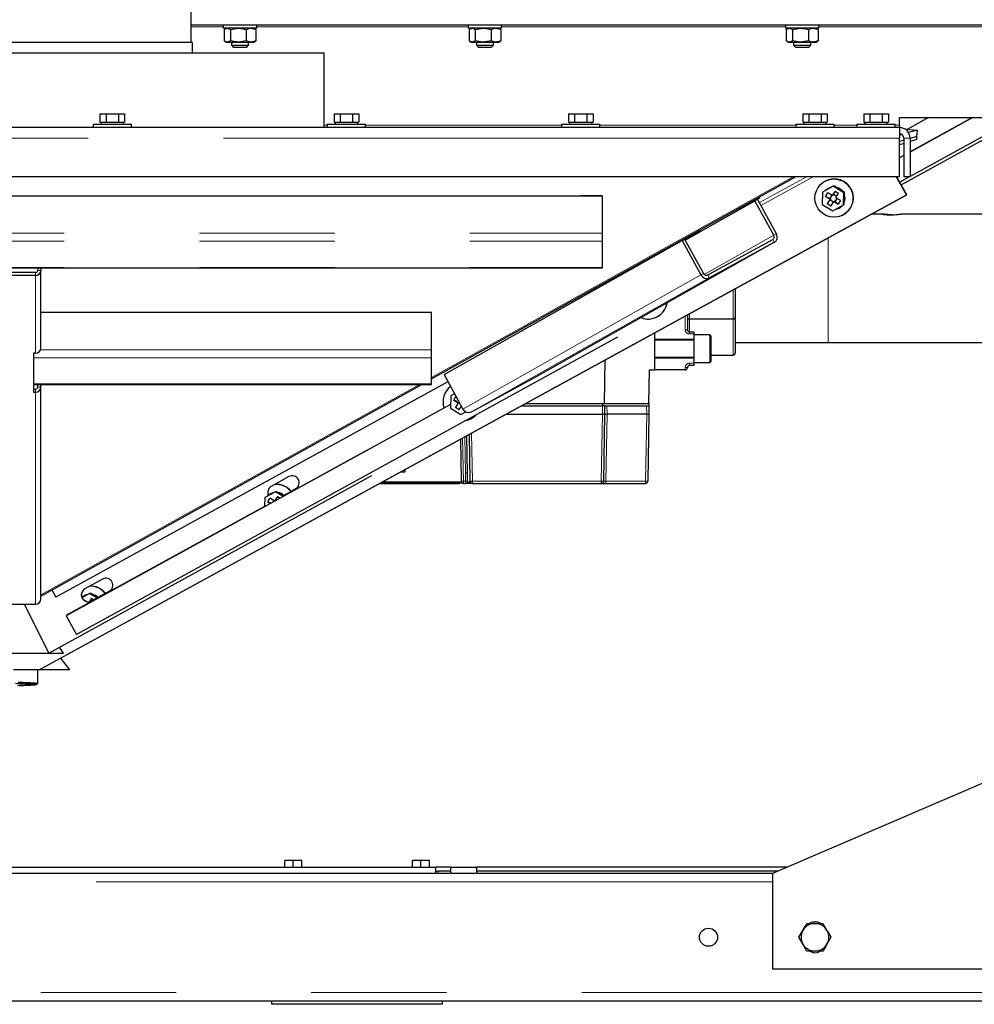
# Model space of a CAD drawing. Header units: millimetres. Extents: x 37 to 252, y 66 to 151.
# Tile 23 of 68: x 116 to 125, y 69 to 78. Entities that reach past the tile are written whole.
import ezdxf

# ---------------------------------------------------------------- set-up
doc = ezdxf.new("R2010")
doc.units = ezdxf.units.MM
doc.linetypes.add('PHANTOM', pattern=[12.7, 6.35, -1.27, 1.27, -1.27, 1.27, -1.27])

msp = doc.modelspace()

# ---------------------------------------------------------------- linework, layer by layer
at = {"color": 7, "linetype": 'Continuous', "lineweight": 25}
for p, q in [((117.5137, 77.7499), (117.5137, 86.4499)), ((126.3737, 77.913), (117.5137, 77.913)), ((117.8167, 77.913), (117.8167, 77.883)), ((118.1307, 77.883), (118.1307, 77.913)), ((120.1167, 77.913), (120.1167, 77.883)), ((120.4307, 77.883), (120.4307, 77.913)), ((123.0967, 77.913), (123.0967, 77.883)), ((123.4107, 77.883), (123.4107, 77.913)), ((118.1307, 77.883), (117.8167, 77.883)), ((117.8246, 77.8714), (117.8543, 77.883)), ((117.8246, 77.8714), (117.8246, 77.7646)), ((117.8437, 77.883), (117.8313, 77.8759)), ((117.8839, 77.8714), (117.9584, 77.883)), ((117.8839, 77.8714), (117.8839, 77.7646)), ((118.033, 77.8714), (118.033, 77.7646)), ((118.1161, 77.8759), (118.1037, 77.883)), ((118.1228, 77.8714), (118.1153, 77.8744)), ((118.1228, 77.8714), (118.1228, 77.7646)), ((120.4307, 77.883), (120.1167, 77.883)), ((120.1246, 77.8714), (120.1543, 77.883)), ((120.1246, 77.8714), (120.1246, 77.7646)), ((120.1437, 77.883), (120.1313, 77.8759)), ((120.1839, 77.8714), (120.2584, 77.883)), ((120.1839, 77.8714), (120.1839, 77.7646)), ((120.333, 77.8714), (120.333, 77.7646)), ((120.4161, 77.8759), (120.4037, 77.883)), ((120.4228, 77.8714), (120.4153, 77.8744)), ((120.4228, 77.8714), (120.4228, 77.7646)), ((123.4107, 77.883), (123.0967, 77.883)), ((123.1046, 77.8714), (123.1343, 77.883)), ((123.1046, 77.8714), (123.1046, 77.7646)), ((123.1237, 77.883), (123.1113, 77.8759)), ((123.1639, 77.8714), (123.2384, 77.883)), ((123.1639, 77.8714), (123.1639, 77.7646)), ((123.313, 77.8714), (123.313, 77.7646)), ((123.3961, 77.8759), (123.3837, 77.883)), ((123.4028, 77.8714), (123.3953, 77.8744)), ((123.4028, 77.8714), (123.4028, 77.7646)), ((117.5266, 77.7499), (113.8208, 77.7499)), ((117.5266, 77.6503), (117.5266, 77.7499)), ((117.8314, 77.7601), (117.8437, 77.753)), ((117.8437, 77.753), (117.8543, 77.753)), ((117.8839, 77.7646), (117.8543, 77.753)), ((117.8543, 77.753), (117.9584, 77.753)), ((117.8937, 77.753), (117.8937, 77.723)), ((117.8937, 77.723), (117.9137, 77.703)), ((117.8937, 77.723), (118.0537, 77.723)), ((118.0337, 77.703), (117.9137, 77.703)), ((118.033, 77.7646), (117.9584, 77.753)), ((117.9584, 77.753), (118.0779, 77.753)), ((118.0337, 77.703), (118.0537, 77.723)), ((118.0537, 77.723), (118.0537, 77.753)), ((118.0779, 77.753), (118.1037, 77.753)), ((118.1037, 77.753), (118.116, 77.7601)), ((118.1152, 77.7615), (118.1228, 77.7646)), ((120.1314, 77.7601), (120.1437, 77.753)), ((120.1437, 77.753), (120.1543, 77.753)), ((120.1839, 77.7646), (120.1543, 77.753)), ((120.1543, 77.753), (120.2584, 77.753)), ((120.1937, 77.753), (120.1937, 77.723)), ((120.1937, 77.723), (120.2137, 77.703)), ((120.1937, 77.723), (120.3537, 77.723)), ((120.3337, 77.703), (120.2137, 77.703)), ((120.333, 77.7646), (120.2584, 77.753)), ((120.2584, 77.753), (120.3779, 77.753)), ((120.3337, 77.703), (120.3537, 77.723)), ((120.3537, 77.723), (120.3537, 77.753)), ((120.3779, 77.753), (120.4037, 77.753)), ((120.4037, 77.753), (120.416, 77.7601)), ((120.4152, 77.7615), (120.4228, 77.7646)), ((123.1114, 77.7601), (123.1237, 77.753)), ((123.1237, 77.753), (123.1343, 77.753)), ((123.1639, 77.7646), (123.1343, 77.753)), ((123.1343, 77.753), (123.2384, 77.753)), ((123.1737, 77.753), (123.1737, 77.723)), ((123.1737, 77.723), (123.1937, 77.703)), ((123.1737, 77.723), (123.3337, 77.723)), ((123.3137, 77.703), (123.1937, 77.703)), ((123.313, 77.7646), (123.2384, 77.753)), ((123.2384, 77.753), (123.3579, 77.753)), ((123.3137, 77.703), (123.3337, 77.723)), ((123.3337, 77.723), (123.3337, 77.753)), ((123.3579, 77.753), (123.3837, 77.753)), ((123.3837, 77.753), (123.396, 77.7601)), ((123.3953, 77.7615), (123.4028, 77.7646)), ((118.7637, 77.6503), (112.5837, 77.6503)), ((118.7637, 76.9503), (118.7637, 77.6503)), ((116.6582, 77.0803), (116.6582, 77.0003)), ((116.6582, 77.0803), (116.716, 77.0803)), ((116.716, 77.0803), (116.716, 77.0003)), ((116.716, 77.0803), (116.8315, 77.0803)), ((116.8315, 77.0803), (116.8315, 77.0003)), ((116.8315, 77.0803), (116.8892, 77.0803)), ((116.8892, 77.0803), (116.8892, 77.0003)), ((118.8583, 77.0803), (118.8583, 77.0003)), ((118.8583, 77.0803), (118.916, 77.0803)), ((118.916, 77.0803), (118.916, 77.0003)), ((118.916, 77.0803), (119.0315, 77.0803)), ((119.0315, 77.0803), (119.0315, 77.0003)), ((119.0315, 77.0803), (119.0892, 77.0803)), ((119.0892, 77.0803), (119.0892, 77.0003)), ((121.0583, 77.0803), (121.0583, 77.0003)), ((121.0583, 77.0803), (121.116, 77.0803)), ((121.116, 77.0803), (121.116, 77.0003)), ((121.116, 77.0803), (121.2315, 77.0803)), ((121.2315, 77.0803), (121.2315, 77.0003)), ((121.2315, 77.0803), (121.2892, 77.0803)), ((121.2892, 77.0803), (121.2892, 77.0003)), ((123.2583, 77.0803), (123.2583, 77.0003)), ((123.2583, 77.0803), (123.316, 77.0803)), ((123.316, 77.0803), (123.316, 77.0003)), ((123.316, 77.0803), (123.4315, 77.0803)), ((123.4315, 77.0803), (123.4315, 77.0003)), ((123.4315, 77.0803), (123.4892, 77.0803)), ((123.4892, 77.0803), (123.4892, 77.0003)), ((123.8323, 77.0803), (123.8323, 77.0003)), ((123.8323, 77.0803), (123.89, 77.0803)), ((123.89, 77.0803), (123.89, 77.0003)), ((123.89, 77.0803), (124.0055, 77.0803)), ((124.0055, 77.0803), (124.0055, 77.0003)), ((124.0055, 77.0803), (124.0632, 77.0803)), ((124.0632, 77.0803), (124.0632, 77.0003)), ((116.5937, 76.9803), (116.5937, 76.9503)), ((116.5937, 76.9803), (116.7737, 76.9803)), ((116.6582, 77.0003), (116.6711, 77.0003)), ((116.6687, 77.0003), (116.6687, 76.9803)), ((116.6711, 77.0003), (116.7031, 77.0003)), ((116.7031, 77.0003), (116.716, 77.0003)), ((116.716, 77.0003), (116.7417, 77.0003)), ((116.7417, 77.0003), (116.8057, 77.0003)), ((116.7737, 76.9803), (116.9537, 76.9803)), ((116.8057, 77.0003), (116.8315, 77.0003)), ((116.8315, 77.0003), (116.8443, 77.0003)), ((116.8443, 77.0003), (116.8763, 77.0003)), ((116.8763, 77.0003), (116.8892, 77.0003)), ((116.8787, 76.9803), (116.8787, 77.0003)), ((116.9537, 76.9503), (116.9537, 76.9803)), ((118.7937, 76.9803), (118.7937, 76.9503)), ((118.7937, 76.9803), (118.9737, 76.9803)), ((118.8583, 77.0003), (118.8711, 77.0003)), ((118.8687, 77.0003), (118.8687, 76.9803)), ((118.8711, 77.0003), (118.9031, 77.0003)), ((118.9031, 77.0003), (118.916, 77.0003)), ((118.916, 77.0003), (118.9417, 77.0003)), ((118.9417, 77.0003), (119.0057, 77.0003)), ((118.9737, 76.9803), (119.1537, 76.9803)), ((119.0057, 77.0003), (119.0315, 77.0003)), ((119.0315, 77.0003), (119.0443, 77.0003)), ((119.0443, 77.0003), (119.0763, 77.0003)), ((119.0763, 77.0003), (119.0892, 77.0003)), ((119.0787, 76.9803), (119.0787, 77.0003)), ((119.1537, 76.9503), (119.1537, 76.9803)), ((120.9937, 76.9803), (120.9937, 76.9503)), ((120.9937, 76.9803), (121.1737, 76.9803)), ((121.0583, 77.0003), (121.0711, 77.0003)), ((121.0687, 77.0003), (121.0687, 76.9803)), ((121.0711, 77.0003), (121.1031, 77.0003)), ((121.1031, 77.0003), (121.116, 77.0003)), ((121.116, 77.0003), (121.1417, 77.0003)), ((121.1417, 77.0003), (121.2057, 77.0003)), ((121.1737, 76.9803), (121.3537, 76.9803)), ((121.2057, 77.0003), (121.2315, 77.0003)), ((121.2315, 77.0003), (121.2443, 77.0003)), ((121.2443, 77.0003), (121.2763, 77.0003)), ((121.2763, 77.0003), (121.2892, 77.0003)), ((121.2787, 76.9803), (121.2787, 77.0003)), ((121.3537, 76.9503), (121.3537, 76.9803)), ((123.1937, 76.9803), (123.1937, 76.9503)), ((123.1937, 76.9803), (123.3737, 76.9803)), ((123.2583, 77.0003), (123.2711, 77.0003)), ((123.2687, 77.0003), (123.2687, 76.9803)), ((123.2711, 77.0003), (123.3031, 77.0003)), ((123.3031, 77.0003), (123.316, 77.0003)), ((123.316, 77.0003), (123.3417, 77.0003)), ((123.3417, 77.0003), (123.4057, 77.0003)), ((123.3737, 76.9803), (123.5537, 76.9803)), ((123.4057, 77.0003), (123.4315, 77.0003)), ((123.4315, 77.0003), (123.4443, 77.0003)), ((123.4443, 77.0003), (123.4763, 77.0003)), ((123.4763, 77.0003), (123.4892, 77.0003)), ((123.4787, 76.9803), (123.4787, 77.0003)), ((123.5537, 76.9503), (123.5537, 76.9803)), ((123.7677, 76.9803), (123.7677, 76.9503)), ((123.7677, 76.9803), (124.1277, 76.9803)), ((123.8323, 77.0003), (123.8451, 77.0003)), ((123.8427, 77.0003), (123.8427, 76.9803)), ((123.8451, 77.0003), (123.8771, 77.0003)), ((123.8771, 77.0003), (123.89, 77.0003)), ((123.89, 77.0003), (123.9157, 77.0003)), ((123.9157, 77.0003), (123.9797, 77.0003)), ((123.9797, 77.0003), (124.0055, 77.0003)), ((124.0055, 77.0003), (124.0183, 77.0003)), ((124.0183, 77.0003), (124.0503, 77.0003)), ((124.0503, 77.0003), (124.0632, 77.0003)), ((124.0527, 76.9803), (124.0527, 77.0003)), ((124.1277, 76.9503), (124.1277, 76.9803)), ((124.1677, 77.043), (125.8737, 77.043)), ((124.1677, 76.9729), (124.1677, 77.043)), ((124.1677, 76.9729), (124.1677, 76.9503)), ((124.1835, 76.4123), (125.3312, 77.043)), ((124.441, 77.043), (124.2395, 76.9323)), ((124.8562, 77.043), (124.2677, 76.7196)), ((125.2715, 77.043), (124.2677, 76.4914)), ((124.8537, 77.043), (124.2677, 76.721)), ((124.1677, 76.9503), (107.1797, 76.9503)), ((124.1677, 76.9503), (124.1677, 76.8503)), ((124.1897, 76.8837), (124.1677, 76.8771)), ((124.2237, 76.9332), (124.3322, 76.9269)), ((124.3322, 76.9269), (124.2528, 76.9028)), ((124.3322, 76.9269), (124.3288, 76.867)), ((124.1677, 76.4903), (124.1677, 76.8503)), ((124.2077, 76.8303), (124.1677, 76.8182)), ((124.2077, 76.8009), (124.1677, 76.7888)), ((124.2077, 76.8503), (124.2077, 76.4903)), ((124.3288, 76.867), (124.2677, 76.8485)), ((124.2677, 76.8503), (124.2677, 76.4903)), ((124.327, 76.837), (124.2677, 76.8191)), ((124.3288, 76.867), (124.327, 76.837)), ((124.2077, 76.688), (124.1677, 76.666)), ((124.2077, 76.6866), (124.1677, 76.6646)), ((107.1797, 76.4903), (124.1677, 76.4903)), ((119.7737, 74.5885), (123.1957, 76.4903)), ((123.4755, 76.4501), (123.4729, 76.4489)), ((124.2324, 76.3168), (124.1376, 76.4903)), ((124.235, 76.3181), (124.1409, 76.4903)), ((124.2657, 76.4903), (124.1698, 76.4376)), ((124.2077, 76.4903), (124.2677, 76.4903)), ((116.087, 71.8543), (124.2324, 76.3168)), ((116.2881, 71.9643), (124.235, 76.3181)), ((123.4445, 76.3429), (123.4421, 76.2275)), ((123.5453, 76.3981), (123.4445, 76.3429)), ((123.4726, 76.3023), (123.4932, 76.3365)), ((123.5362, 76.3102), (123.4932, 76.3365)), ((123.5057, 76.3814), (123.504, 76.3806)), ((123.5622, 76.3532), (123.5362, 76.3102)), ((123.5474, 76.3217), (123.5423, 76.3132)), ((123.5453, 76.3981), (123.5522, 76.4015)), ((123.6437, 76.338), (123.5453, 76.3981)), ((123.5474, 76.3217), (123.5622, 76.3532)), ((123.5784, 76.3028), (123.5474, 76.3217)), ((123.5742, 76.3881), (123.5522, 76.4015)), ((123.5622, 76.3532), (123.5963, 76.3324)), ((123.5703, 76.2894), (123.5963, 76.3324)), ((123.6287, 76.3547), (123.5742, 76.3881)), ((123.6506, 76.3413), (123.6287, 76.3547)), ((123.6413, 76.2226), (123.6437, 76.338)), ((123.6437, 76.338), (123.6506, 76.3413)), ((123.6488, 76.2517), (123.6501, 76.3157)), ((123.6501, 76.3157), (123.6506, 76.3413)), ((124.235, 76.3181), (124.2324, 76.3168)), ((109.9737, 76.3076), (121.3737, 76.3076)), ((121.3737, 76.3076), (121.1737, 76.3076)), ((121.3737, 76.3076), (121.3737, 75.9585)), ((122.1552, 75.8932), (122.8099, 76.2626)), ((122.6697, 76.1861), (122.8347, 76.2761)), ((122.8572, 76.2884), (122.6756, 76.1895)), ((122.9876, 75.938), (122.8099, 76.2626)), ((122.8346, 76.2762), (122.8347, 76.2761)), ((123.0123, 75.9515), (122.8347, 76.2761)), ((122.8348, 76.2758), (122.8572, 76.2884)), ((123.4421, 76.2275), (123.5405, 76.1674)), ((123.4726, 76.3023), (123.5155, 76.2761)), ((123.5131, 76.2843), (123.4726, 76.3023)), ((123.5155, 76.2761), (123.4895, 76.2331)), ((123.4895, 76.2331), (123.5165, 76.2705)), ((123.5236, 76.2123), (123.4895, 76.2331)), ((123.5308, 76.3135), (123.5131, 76.2843)), ((123.5131, 76.2843), (123.5216, 76.2791)), ((123.5216, 76.2791), (123.5155, 76.2761)), ((123.5216, 76.2791), (123.5165, 76.2705)), ((123.5165, 76.2705), (123.5474, 76.2516)), ((123.5236, 76.2123), (123.5496, 76.2553)), ((123.5423, 76.3132), (123.5362, 76.3102)), ((123.5405, 76.1674), (123.6413, 76.2226)), ((123.5557, 76.2582), (123.5496, 76.2553)), ((123.5496, 76.2553), (123.5926, 76.229)), ((123.5557, 76.2582), (123.5642, 76.253)), ((123.5642, 76.253), (123.5819, 76.2823)), ((123.5926, 76.229), (123.5642, 76.253)), ((123.6132, 76.2631), (123.5703, 76.2894)), ((123.6132, 76.2631), (123.5926, 76.229)), ((123.6258, 76.2137), (123.6482, 76.226)), ((123.6413, 76.2226), (123.6482, 76.226)), ((123.6482, 76.226), (123.6488, 76.2517)), ((122.6756, 76.1895), (122.6697, 76.1861)), ((123.5405, 76.1674), (123.5475, 76.1708)), ((123.5475, 76.1708), (123.5699, 76.1831)), ((123.5699, 76.1831), (123.6258, 76.2137)), ((123.5957, 76.1917), (123.5974, 76.1925)), ((124.0129, 76.136), (123.9027, 76.136)), ((125.7737, 76.136), (124.1813, 76.136)), ((123.6302, 76.125), (123.6328, 76.1263)), ((121.3737, 75.9585), (121.3737, 75.882)), ((122.2961, 75.9826), (122.1146, 75.8837)), ((122.1251, 75.8893), (122.2901, 75.9793)), ((122.2901, 75.9793), (122.2961, 75.9826)), ((122.2901, 75.9794), (122.2901, 75.9793)), ((119.8905, 74.6286), (122.1251, 75.8893)), ((120.757, 74.6111), (122.9916, 75.8719)), ((121.3737, 75.882), (121.3737, 75.6364)), ((122.1146, 75.8837), (122.049, 75.8467)), ((122.049, 75.8467), (122.0655, 75.8557)), ((122.0654, 75.856), (122.0655, 75.8557)), ((122.0655, 75.8557), (122.1251, 75.8893)), ((122.1499, 75.9028), (122.1251, 75.8893)), ((122.1251, 75.8894), (122.1251, 75.8893)), ((122.1251, 75.8893), (122.3028, 75.5648)), ((122.1499, 75.9028), (122.3275, 75.5783)), ((122.3667, 75.5654), (122.9772, 75.8982)), ((122.3811, 75.5391), (122.9916, 75.8719)), ((109.9737, 75.633), (121.3737, 75.633)), ((116.0537, 75.5882), (115.2937, 75.5882)), ((116.0737, 75.633), (116.0737, 75.607)), ((116.1037, 75.633), (116.1037, 75.607)), ((116.1037, 74.8767), (116.1037, 75.607)), ((121.3737, 75.6364), (121.3737, 75.633)), ((116.0537, 75.5599), (115.2937, 75.5599)), ((122.6257, 75.4364), (122.6257, 75.164)), ((119.7737, 75.2121), (116.1037, 75.2121)), ((119.7737, 75.2121), (119.5737, 75.2121)), ((119.7737, 74.8631), (119.7737, 75.2121)), ((121.8844, 75.1686), (121.887, 75.1698)), ((122.1757, 75.1899), (122.1757, 75.0505)), ((122.1957, 75.153), (122.6057, 75.153)), ((122.6257, 75.164), (122.6257, 74.833)), ((121.8657, 75.02), (121.8657, 74.673)), ((122.1957, 75.0305), (122.2357, 75.0305)), ((122.2357, 75.0305), (122.2357, 75.0105)), ((121.5205, 74.9817), (116.4368, 72.1881)), ((121.8657, 74.9605), (122.2357, 74.9605)), ((121.8658, 74.9571), (121.8657, 74.957)), ((122.2357, 74.953), (121.8657, 74.953)), ((122.2357, 75.0105), (122.2357, 74.9605)), ((122.3857, 75.003), (122.2357, 75.003)), ((122.2357, 74.9605), (122.2357, 74.7855)), ((122.3957, 74.993), (122.3957, 74.753)), ((122.6257, 74.93), (123.4977, 74.93)), ((123.4977, 74.93), (124.9937, 74.93)), ((119.7737, 74.7866), (119.7737, 74.8631)), ((116.0537, 74.8296), (116.0337, 74.8296)), ((116.0337, 74.8296), (116.0337, 74.4644)), ((119.7737, 74.5409), (119.7737, 74.7866)), ((121.3977, 74.357), (121.4049, 74.7676)), ((121.8657, 74.793), (122.2357, 74.793)), ((121.8657, 74.789), (121.8658, 74.789)), ((121.8657, 74.7855), (122.2357, 74.7855)), ((122.2357, 74.7855), (122.2357, 74.7355)), ((122.2357, 74.743), (122.3857, 74.743)), ((122.3957, 74.813), (122.6057, 74.813)), ((121.8137, 74.357), (121.8192, 74.673)), ((121.8192, 74.673), (121.8657, 74.673)), ((122.1557, 74.673), (121.8657, 74.673)), ((122.1757, 74.6955), (122.1757, 74.693)), ((122.2357, 74.7155), (122.1957, 74.7155)), ((122.2357, 74.7355), (122.2357, 74.7155)), ((119.9268, 74.5623), (116.2439, 72.5386)), ((119.8947, 74.6309), (119.8905, 74.6286)), ((119.8905, 74.6286), (120.0682, 74.304)), ((120.1465, 74.2783), (120.757, 74.6111)), ((116.0337, 74.5375), (119.7737, 74.5375)), ((116.0337, 74.4927), (116.0537, 74.4927)), ((116.0337, 74.4644), (116.0537, 74.4644)), ((116.0737, 74.5116), (116.0737, 74.5375)), ((116.1037, 74.5116), (116.1037, 74.5375)), ((116.1037, 72.5489), (119.682, 74.5375)), ((116.1037, 72.5199), (116.1037, 74.5116)), ((119.7737, 74.5375), (119.7737, 74.5409)), ((119.9528, 74.4299), (119.9504, 74.3145)), ((119.9885, 74.4495), (119.9528, 74.4299)), ((119.9809, 74.3894), (120.0015, 74.4235)), ((119.9809, 74.3894), (120.0238, 74.3631)), ((120.0121, 74.3754), (119.9809, 74.3894)), ((119.9877, 74.451), (119.9822, 74.4455)), ((120.0034, 74.4223), (120.0015, 74.4235)), ((120.0228, 74.3869), (120.0175, 74.384)), ((119.9511, 74.3475), (116.3403, 72.3633)), ((119.9504, 74.3145), (120.0488, 74.2544)), ((120.0238, 74.3631), (119.9978, 74.3201)), ((119.9978, 74.3201), (120.0186, 74.349)), ((120.0319, 74.2993), (119.9978, 74.3201)), ((120.0286, 74.3654), (120.0238, 74.3631)), ((120.0319, 74.2993), (120.0523, 74.333)), ((120.619, 74.337), (121.3769, 74.337)), ((120.6555, 74.357), (121.3977, 74.357)), ((121.3777, 74.357), (121.3777, 74.337)), ((121.3969, 74.337), (121.4002, 74.337)), ((121.3977, 74.357), (121.8137, 74.357)), ((121.4202, 74.337), (121.7923, 74.337)), ((121.8123, 74.337), (121.8137, 74.257)), ((121.8123, 74.337), (121.8134, 74.337)), ((121.8137, 74.357), (121.8134, 74.337)), ((120.0488, 74.2544), (120.0933, 74.2788)), ((120.0488, 74.2544), (120.0536, 74.2567)), ((120.1385, 74.2121), (120.1411, 74.2133)), ((120.473, 74.257), (121.3782, 74.257)), ((121.4016, 74.257), (121.3982, 74.257)), ((121.7937, 74.257), (121.4216, 74.257)), ((121.8137, 74.257), (121.8027, 73.6267)), ((120.0445, 74.0222), (120.0514, 73.6267)), ((120.1107, 73.707), (120.1046, 74.0552)), ((120.1367, 73.6267), (120.129, 74.0686)), ((119.1697, 73.9195), (118.388, 73.49)), ((119.5237, 73.715), (119.5237, 73.7369)), ((116.1774, 72.0128), (119.2132, 73.681)), ((118.434, 73.6704), (118.2677, 73.579)), ((119.4837, 73.715), (119.5237, 73.715)), ((120.1107, 73.627), (120.1107, 73.707)), ((118.3835, 73.4943), (118.4967, 73.5565)), ((118.4536, 73.5332), (118.4979, 73.5575)), ((118.4979, 73.5575), (118.5085, 73.5648)), ((119.2866, 73.607), (119.5958, 73.607)), ((119.2902, 73.609), (119.6017, 73.609)), ((119.6857, 73.6091), (119.6017, 73.6091)), ((119.6017, 73.609), (119.6017, 73.6091)), ((119.6078, 73.607), (119.6796, 73.607)), ((119.6857, 73.6091), (119.6857, 73.609)), ((120.0627, 73.609), (119.6857, 73.609)), ((119.6916, 73.607), (119.8437, 73.607)), ((119.8167, 73.607), (119.8167, 73.607)), ((119.8437, 73.607), (119.9437, 73.607)), ((119.9437, 73.607), (120.0315, 73.607)), ((119.9707, 73.607), (119.9707, 73.607)), ((120.0067, 73.607), (120.0067, 73.607)), ((120.0258, 73.607), (120.0258, 73.607)), ((120.0714, 73.607), (120.0907, 73.607)), ((120.0994, 73.609), (120.148, 73.609)), ((120.1567, 73.607), (121.3673, 73.607)), ((120.2337, 73.6068), (120.2337, 73.607)), ((120.3531, 73.607), (120.3531, 73.607)), ((120.5143, 73.607), (120.5143, 73.607)), ((121.3673, 73.607), (121.3707, 73.607)), ((121.4107, 73.607), (121.7827, 73.607)), ((118.2069, 73.4734), (118.2052, 73.3886)), ((118.3077, 73.5286), (118.2069, 73.4734)), ((118.235, 73.4329), (118.2556, 73.467)), ((118.2986, 73.4407), (118.2556, 73.467)), ((118.2681, 73.5119), (118.2664, 73.5111)), ((118.3246, 73.4837), (118.2986, 73.4407)), ((118.3098, 73.4522), (118.305, 73.4442)), ((118.3077, 73.5286), (118.3147, 73.532)), ((118.3799, 73.4845), (118.3077, 73.5286)), ((118.3098, 73.4522), (118.3246, 73.4837)), ((118.3145, 73.4494), (118.3098, 73.4522)), ((118.3366, 73.5186), (118.3147, 73.532)), ((118.3246, 73.4837), (118.3502, 73.4681)), ((118.3857, 73.4886), (118.3366, 73.5186)), ((118.2052, 73.3895), (116.3451, 72.3674)), ((118.235, 73.4329), (118.2591, 73.4182)), ((118.2625, 73.4206), (118.235, 73.4329)), ((118.2932, 73.444), (118.2875, 73.4346)), ((118.3031, 73.4429), (118.2986, 73.4407)), ((116.6832, 72.7083), (116.5169, 72.6169)), ((116.207, 72.6056), (116.2439, 72.5386)), ((116.5619, 72.5721), (116.4898, 72.5326)), ((116.5223, 72.5554), (116.5205, 72.5546)), ((116.5788, 72.5272), (116.56, 72.4962)), ((116.5619, 72.5721), (116.5688, 72.5755)), ((116.6298, 72.5306), (116.5619, 72.5721)), ((116.565, 72.4979), (116.5788, 72.5272)), ((116.5907, 72.5621), (116.5688, 72.5755)), ((116.5788, 72.5272), (116.6, 72.5143)), ((116.5796, 72.503), (116.7459, 72.5944)), ((116.6361, 72.5344), (116.5907, 72.5621)), ((116.6318, 72.5321), (116.7471, 72.5954)), ((116.7471, 72.5954), (116.7577, 72.6027)), ((115.2937, 72.4727), (116.0537, 72.4727)), ((115.9476, 72.4727), (116.1774, 72.0128)), ((116.5088, 72.5089), (116.5098, 72.5105)), ((116.5306, 72.4978), (116.5098, 72.5105)), ((116.5214, 72.5024), (116.5267, 72.5002)), ((116.5622, 72.4973), (116.5808, 72.504)), ((116.5808, 72.504), (116.5866, 72.5072)), ((116.3451, 72.3674), (116.3403, 72.3633)), ((116.3403, 72.3633), (116.4368, 72.1881)), ((116.3167, 72.0128), (116.279, 72.0686)), ((116.3167, 72.0132), (116.2792, 72.0687)), ((115.0307, 72.0128), (116.3167, 72.0128)), ((116.3167, 72.0132), (116.3167, 72.0128)), ((116.288, 71.9643), (116.3717, 71.8551)), ((116.2883, 71.9644), (116.3717, 71.8555)), ((116.0882, 71.8551), (115.8454, 71.8551)), ((116.0737, 71.7284), (116.0737, 71.8551)), ((116.0867, 71.8551), (116.087, 71.8543)), ((116.0888, 71.8551), (116.087, 71.8543)), ((116.3717, 71.8551), (116.0886, 71.8551)), ((116.3717, 71.8551), (116.3717, 71.8555)), ((116.0635, 71.7179), (116.0735, 71.7279)), ((125.7737, 71.143), (122.9737, 69.943)), ((118.3937, 70.003), (118.3937, 70.063)), ((118.4737, 70.063), (118.3937, 70.063)), ((118.4737, 70.003), (118.4737, 70.063)), ((118.5537, 70.063), (118.4737, 70.063)), ((118.5537, 70.003), (118.5537, 70.063)), ((119.5937, 70.003), (119.5937, 70.063)), ((119.6737, 70.063), (119.5937, 70.063)), ((119.6737, 70.003), (119.6737, 70.063)), ((119.7537, 70.063), (119.6737, 70.063)), ((119.7537, 70.003), (119.7537, 70.063)), ((108.2337, 70.003), (119.8137, 70.003)), ((122.9737, 69.943), (108.3737, 69.943)), ((119.8137, 69.943), (119.8137, 70.003)), ((119.9537, 70.003), (119.8137, 70.003)), ((119.8137, 69.963), (119.8337, 69.963)), ((119.9537, 69.963), (119.8337, 69.963)), ((119.9537, 70.003), (120.1937, 70.003)), ((119.9537, 69.943), (119.9537, 70.003)), ((120.1937, 70.003), (120.1937, 69.943)), ((123.1137, 70.003), (120.1937, 70.003)), ((123.0204, 69.963), (120.1937, 69.963)), ((122.9737, 69.943), (122.9737, 69.043)), ((123.4488, 69.473), (123.4863, 69.408)), ((123.2236, 69.343), (123.2611, 69.408)), ((123.5238, 69.343), (123.4863, 69.278)), ((123.2987, 69.213), (123.2611, 69.278)), ((126.5737, 69.043), (122.9737, 69.043)), ((127.5337, 68.743), (103.8137, 68.743)), ((118.2737, 68.713), (118.2737, 68.743)), ((119.8737, 68.743), (119.8737, 68.713)), ((119.8737, 68.713), (118.2737, 68.713))]:
    msp.add_line(p, q, dxfattribs=at)
at = {"color": 8, "linetype": 'PHANTOM', "lineweight": 18}
for p, q in [((117.8167, 77.8956), (117.5137, 77.8956)), ((120.1167, 77.8956), (118.1307, 77.8956)), ((123.0967, 77.8956), (120.4307, 77.8956)), ((124.9967, 77.8956), (123.4107, 77.8956)), ((118.7937, 76.9729), (118.7637, 76.9729)), ((120.9937, 76.9729), (119.1537, 76.9729)), ((123.1937, 76.9729), (121.3537, 76.9729)), ((123.7677, 76.9729), (123.5537, 76.9729)), ((124.1677, 76.9729), (124.1277, 76.9729)), ((124.1677, 76.8503), (107.1797, 76.8503)), ((124.2077, 76.8503), (124.2677, 76.8503)), ((119.7737, 74.6006), (123.174, 76.4903)), ((122.8518, 76.2448), (123.3, 76.4903)), ((122.8663, 76.2183), (123.3628, 76.4903)), ((109.9737, 75.9585), (121.3737, 75.9585)), ((122.9876, 75.938), (123.0123, 75.9515)), ((109.9737, 75.882), (121.3737, 75.882)), ((122.3345, 75.5696), (122.9876, 75.938)), ((122.9916, 75.8719), (122.9772, 75.8982)), ((123.4977, 75.533), (123.4977, 75.9141)), ((109.9737, 75.6364), (121.3737, 75.6364)), ((116.0537, 75.5599), (116.0537, 75.5882)), ((116.1037, 75.607), (116.0737, 75.607)), ((122.3028, 75.5648), (122.3275, 75.5783)), ((116.0537, 74.8296), (116.0537, 75.5599)), ((120.0682, 74.304), (122.3028, 75.5648)), ((120.1465, 74.2783), (122.3811, 75.5391)), ((122.3667, 75.5654), (122.3811, 75.5391)), ((123.4977, 74.93), (123.4977, 75.533)), ((122.6057, 75.153), (122.6057, 75.4255)), ((122.1557, 75.0505), (122.1557, 75.1789)), ((122.1957, 75.2008), (122.1957, 75.153)), ((122.1957, 75.153), (122.1957, 75.0305)), ((122.6057, 74.813), (122.6057, 75.153)), ((122.1757, 75.0505), (122.1557, 75.0505)), ((122.1957, 75.0305), (122.1957, 75.0105)), ((122.2357, 75.0105), (122.1957, 75.0105)), ((122.3857, 74.743), (122.3857, 75.003)), ((119.7737, 74.8631), (116.1016, 74.8631)), ((119.7737, 74.7866), (116.0337, 74.7866)), ((122.1557, 74.6955), (122.1757, 74.6955)), ((122.1557, 74.673), (122.1557, 74.6955)), ((122.1957, 74.7155), (122.1957, 74.7355)), ((122.1957, 74.7355), (122.2357, 74.7355)), ((119.7737, 74.5409), (116.0337, 74.5409)), ((116.0537, 74.4927), (116.0537, 74.4644)), ((116.0537, 72.4727), (116.0537, 74.4644)), ((116.0737, 74.5116), (116.1037, 74.5116)), ((116.1037, 72.561), (119.6603, 74.5375)), ((121.3782, 74.257), (121.3769, 74.337)), ((121.3982, 74.257), (121.3969, 74.337)), ((121.4002, 74.337), (121.4016, 74.257)), ((121.4216, 74.257), (121.4202, 74.337)), ((121.7923, 74.337), (121.7937, 74.257)), ((121.3673, 73.6267), (121.3782, 74.257)), ((121.3873, 73.6267), (121.3982, 74.257)), ((121.4016, 74.257), (121.3907, 73.6267)), ((121.4107, 73.6267), (121.4216, 74.257)), ((121.7937, 74.257), (121.7827, 73.6267)), ((120.0643, 74.0331), (120.0714, 73.6267)), ((120.0907, 73.7065), (120.0848, 74.0443)), ((120.1488, 74.0794), (120.1567, 73.6267)), ((120.0907, 73.6267), (120.0907, 73.7065)), ((118.4979, 73.5575), (118.4967, 73.5565)), ((120.0579, 73.6123), (119.2962, 73.6123)), ((120.0519, 73.6223), (119.3144, 73.6223)), ((120.0315, 73.607), (120.0315, 73.609)), ((120.0714, 73.6267), (120.0907, 73.6267)), ((120.0714, 73.6267), (120.0714, 73.607)), ((120.0907, 73.607), (120.0907, 73.6267)), ((120.1432, 73.6123), (120.1042, 73.6123)), ((120.1373, 73.6223), (120.1101, 73.6223)), ((120.1567, 73.6267), (121.3673, 73.6267)), ((120.1567, 73.6267), (120.1567, 73.607)), ((121.3673, 73.607), (121.3673, 73.6267)), ((121.3907, 73.6267), (121.3873, 73.6267)), ((121.7827, 73.6267), (121.4107, 73.6267)), ((121.7827, 73.6267), (121.7827, 73.607)), ((116.7471, 72.5954), (116.7459, 72.5944)), ((116.5808, 72.504), (116.5796, 72.503)), ((119.8337, 69.963), (119.8337, 69.943)), ((122.9737, 69.863), (108.3737, 69.863)), ((127.5337, 68.823), (103.8137, 68.823))]:
    msp.add_line(p, q, dxfattribs=at)
at = {"color": 7, "linetype": 'Continuous', "lineweight": 25, "flags": 128}
for points in [[(123.53, 76.3897), (123.5266, 76.3889), (123.5057, 76.3814)], [(118.2924, 73.5202), (118.289, 73.5195), (118.2681, 73.5119)], [(116.5465, 72.5637), (116.5432, 72.563), (116.5223, 72.5554)], [(115.8645, 71.7288), (115.9051, 71.7278), (115.9413, 71.7266), (115.9722, 71.7252), (115.9973, 71.7237), (116.0161, 71.7222), (116.0283, 71.7205), (116.0335, 71.7188), (116.0317, 71.7171), (116.023, 71.7154), (116.0075, 71.7138), (115.9855, 71.7122), (115.9574, 71.7108), (115.9238, 71.7095), (115.8853, 71.7084)], [(115.889, 71.7398), (115.932, 71.7388), (115.9704, 71.7375), (116.0035, 71.7361), (116.0307, 71.7345), (116.0516, 71.7328), (116.0657, 71.7311), (116.0728, 71.7293), (116.0735, 71.7279)], [(115.8986, 71.7075), (115.9399, 71.7087), (115.9762, 71.71), (116.0069, 71.7115), (116.0314, 71.7131), (116.0493, 71.7148), (116.0601, 71.7166), (116.0637, 71.7184), (116.0601, 71.7202), (116.0493, 71.722), (116.0314, 71.7237), (116.0069, 71.7253), (115.9762, 71.7267), (115.9399, 71.7281), (115.8986, 71.7292)]]:
    msp.add_lwpolyline(points, dxfattribs=at)
at = {"color": 7, "linetype": 'Continuous', "lineweight": 25}
for centre, radius in [((123.5524, 76.2869), 0.1797), ((122.3737, 69.343), 0.085)]:
    msp.add_circle(centre, radius, dxfattribs=at)
for centre, radius, start, end in [((124.1677, 76.8503), 0.1, 0, 90), ((124.1677, 76.8503), 0.04, 0, 90), ((123.5536, 76.288), 0.18, 296.1027, 115.70577), ((123.5494, 76.287), 0.1041, 100.88615, 136.54688), ((123.551, 76.2869), 0.105, 38.14889, 79.01759), ((123.5493, 76.286), 0.105, 40.85988, 76.30326), ((123.551, 76.2866), 0.1051, 338.24612, 19.37545), ((123.5493, 76.2857), 0.1052, 341.10636, 16.51885), ((123.5503, 76.2853), 0.1041, 280.88371, 316.54932), ((123.552, 76.286), 0.104, 295.89367, 316.72847), ((122.9622, 75.9221), 0.0582, 300.41426, 30.43789), ((122.9625, 75.9233), 0.0291, 300.41181, 30.43307), ((116.0551, 75.6085), 0.0486, 268.37738, 358.28027), ((116.0543, 75.6076), 0.0195, 268.37621, 358.28561), ((122.3535, 75.5915), 0.0292, 206.99016, 296.73965), ((122.3548, 75.5913), 0.0584, 206.98306, 296.74257), ((121.8063, 75.3294), 0.1787, 247.39428, 351.46836), ((121.8087, 75.3307), 0.179, 295.9503, 351.51588), ((122.1957, 75.0505), 0.02, 180, 270), ((122.3857, 74.993), 0.01, 0, 90), ((116.0551, 74.8782), 0.0486, 268.37732, 358.28322), ((122.3857, 74.753), 0.01, 270, 360), ((122.1557, 74.693), 0.02, 270, 0), ((122.1957, 74.6955), 0.02, 90, 180), ((116.0543, 74.5122), 0.0195, 268.38342, 358.27841), ((116.0551, 74.513), 0.0486, 268.37738, 358.28027), ((120.0603, 74.3746), 0.1797, 127.31528, 199.15035), ((120.1202, 74.3305), 0.0584, 206.98347, 296.74216), ((120.0606, 74.3725), 0.1784, 280.31021, 317.26841), ((120.0634, 74.3735), 0.178, 295.88157, 317.43723), ((118.4653, 73.6134), 0.065, 298.87819, 118.76172), ((118.299, 73.5221), 0.0649, 118.82672, 206.20501), ((118.3132, 73.4175), 0.1798, 39.53385, 94.17354), ((118.3158, 73.4188), 0.1797, 39.65336, 94.2891), ((120.0315, 73.617), 0.01, 270, 306.8699), ((120.0714, 73.627), 0.02, 181, 270), ((120.0907, 73.627), 0.02, 270, 0), ((120.1567, 73.627), 0.02, 181, 270), ((121.7827, 73.627), 0.02, 270, 359), ((118.3119, 73.4175), 0.1041, 100.88262, 136.55042), ((118.3135, 73.4175), 0.1049, 47.54118, 79.02614), ((118.3117, 73.4165), 0.105, 43.97751, 76.30093), ((116.7145, 72.6513), 0.065, 298.87692, 118.76401), ((116.5483, 72.56), 0.065, 118.87639, 298.76371), ((116.5674, 72.461), 0.1798, 38.79025, 92.29292), ((116.57, 72.4623), 0.1798, 38.84236, 92.39129), ((116.5494, 72.5611), 0.0649, 130.20284, 205.43237), ((116.566, 72.461), 0.1041, 100.88888, 136.54791), ((116.5676, 72.461), 0.105, 46.20744, 79.02422), ((116.5659, 72.4601), 0.105, 46.15436, 76.30974), ((116.0551, 72.5213), 0.0486, 268.37738, 358.28027), ((123.3737, 69.343), 0.13, 90, 150), ((123.3737, 69.393), 0.095, 58.80037, 120.83382), ((123.3737, 69.343), 0.13, 30, 90), ((123.3737, 69.343), 0.13, 150, 210), ((123.3737, 69.343), 0.13, 330, 30), ((123.3737, 69.343), 0.13, 210, 270), ((123.3737, 69.293), 0.095, 238.80037, 300.83382), ((123.3737, 69.343), 0.13, 270, 330)]:
    msp.add_arc(centre, radius, start, end, dxfattribs=at)
at = {"color": 8, "linetype": 'PHANTOM', "lineweight": 18}
for centre, radius, start, end in [((122.1957, 75.0505), 0.04, 180, 270), ((122.1957, 74.6955), 0.04, 90, 180), ((120.0957, 73.915), 0.2884, 269.01681, 272.99121)]:
    msp.add_arc(centre, radius, start, end, dxfattribs=at)
at = {"color": 7, "linetype": 'Continuous', "lineweight": 25}
for points, knots in [([(117.8543, 77.883), (117.855, 77.883), (117.865, 77.8828), (117.8748, 77.8769), (117.8839, 77.8714)], [0, 0, 0, 0, 0.070221, 1, 1, 1, 1]), ([(117.9584, 77.883), (117.9602, 77.883), (117.9854, 77.8828), (118.01, 77.8769), (118.033, 77.8714)], [0, 0, 0, 0, 0.070225, 1, 1, 1, 1]), ([(118.033, 77.8714), (118.0442, 77.8761), (118.059, 77.8823), (118.0742, 77.8829), (118.0779, 77.883)], [0, 0, 0, 0, 0.755631, 1, 1, 1, 1]), ([(118.0779, 77.883), (118.0896, 77.8816), (118.1048, 77.8798), (118.1195, 77.873), (118.1228, 77.8714)], [0, 0, 0, 0, 0.773093, 1, 1, 1, 1]), ([(120.1543, 77.883), (120.155, 77.883), (120.165, 77.8828), (120.1748, 77.8769), (120.1839, 77.8714)], [0, 0, 0, 0, 0.070222, 1, 1, 1, 1]), ([(120.2584, 77.883), (120.2602, 77.883), (120.2854, 77.8828), (120.31, 77.8769), (120.333, 77.8714)], [0, 0, 0, 0, 0.070225, 1, 1, 1, 1]), ([(120.333, 77.8714), (120.3442, 77.8761), (120.359, 77.8823), (120.3742, 77.8829), (120.3779, 77.883)], [0, 0, 0, 0, 0.7556121, 1, 1, 1, 1]), ([(120.3779, 77.883), (120.3896, 77.8816), (120.4048, 77.8798), (120.4195, 77.873), (120.4228, 77.8714)], [0, 0, 0, 0, 0.773093, 1, 1, 1, 1]), ([(123.1343, 77.883), (123.135, 77.883), (123.145, 77.8828), (123.1548, 77.8769), (123.1639, 77.8714)], [0, 0, 0, 0, 0.0702095, 1, 1, 1, 1]), ([(123.2384, 77.883), (123.2402, 77.883), (123.2654, 77.8828), (123.29, 77.8769), (123.313, 77.8714)], [0, 0, 0, 0, 0.070223, 1, 1, 1, 1]), ([(123.313, 77.8714), (123.3242, 77.8761), (123.339, 77.8823), (123.3542, 77.8829), (123.3579, 77.883)], [0, 0, 0, 0, 0.755626, 1, 1, 1, 1]), ([(123.3579, 77.883), (123.3696, 77.8816), (123.3848, 77.8798), (123.3995, 77.873), (123.4028, 77.8714)], [0, 0, 0, 0, 0.773111, 1, 1, 1, 1]), ([(117.8543, 77.753), (117.8536, 77.753), (117.8436, 77.7532), (117.8338, 77.7591), (117.8246, 77.7646)], [0, 0, 0, 0, 0.0702088, 1, 1, 1, 1]), ([(117.9584, 77.753), (117.9567, 77.753), (117.9315, 77.7532), (117.9068, 77.7591), (117.8839, 77.7646)], [0, 0, 0, 0, 0.070224, 1, 1, 1, 1]), ([(118.0779, 77.753), (118.0742, 77.7532), (118.059, 77.7537), (118.0442, 77.7599), (118.033, 77.7646)], [0, 0, 0, 0, 0.244369, 1, 1, 1, 1]), ([(118.1228, 77.7646), (118.1195, 77.7631), (118.1048, 77.7562), (118.0896, 77.7544), (118.0779, 77.753)], [0, 0, 0, 0, 0.226907, 1, 1, 1, 1]), ([(120.1543, 77.753), (120.1536, 77.753), (120.1436, 77.7532), (120.1338, 77.7591), (120.1246, 77.7646)], [0, 0, 0, 0, 0.0702088, 1, 1, 1, 1]), ([(120.2584, 77.753), (120.2567, 77.753), (120.2315, 77.7532), (120.2068, 77.7591), (120.1839, 77.7646)], [0, 0, 0, 0, 0.0702218, 1, 1, 1, 1]), ([(120.3779, 77.753), (120.3742, 77.7532), (120.359, 77.7537), (120.3442, 77.7599), (120.333, 77.7646)], [0, 0, 0, 0, 0.2443879, 1, 1, 1, 1]), ([(120.4228, 77.7646), (120.4195, 77.7631), (120.4048, 77.7562), (120.3896, 77.7544), (120.3779, 77.753)], [0, 0, 0, 0, 0.226907, 1, 1, 1, 1]), ([(123.1343, 77.753), (123.1336, 77.753), (123.1236, 77.7532), (123.1138, 77.7591), (123.1046, 77.7646)], [0, 0, 0, 0, 0.070221, 1, 1, 1, 1]), ([(123.2384, 77.753), (123.2367, 77.753), (123.2115, 77.7532), (123.1868, 77.7591), (123.1639, 77.7646)], [0, 0, 0, 0, 0.0701928, 1, 1, 1, 1]), ([(123.3579, 77.753), (123.3542, 77.7532), (123.339, 77.7537), (123.3242, 77.7599), (123.313, 77.7646)], [0, 0, 0, 0, 0.244374, 1, 1, 1, 1]), ([(123.4028, 77.7646), (123.3995, 77.7631), (123.3848, 77.7562), (123.3696, 77.7544), (123.3579, 77.753)], [0, 0, 0, 0, 0.226889, 1, 1, 1, 1]), ([(124.098, 76.1302), (124.0944, 76.1302), (124.0812, 76.1303), (124.0589, 76.1319), (124.0353, 76.1339), (124.0181, 76.1358), (124.0143, 76.1359), (124.0124, 76.136)], [0, 0, 0, 0, 0.08689, 0.315609, 0.546087, 0.777916, 1, 1, 1, 1]), ([(124.0127, 76.1358), (124.0128, 76.1356), (124.0129, 76.1353), (124.0227, 76.1336), (124.0335, 76.1324), (124.0381, 76.1319)], [0, 0, 0, 0, 0.289076, 0.70434, 1, 1, 1, 1]), ([(124.0381, 76.1319), (124.0456, 76.1313), (124.0608, 76.1301), (124.0895, 76.1296), (124.1185, 76.1306), (124.1454, 76.1327), (124.1666, 76.1347), (124.179, 76.136), (124.1806, 76.1359), (124.181, 76.1359)], [0, 0, 0, 0, 0.156703, 0.313442, 0.469222, 0.625329, 0.782943, 0.940839, 1, 1, 1, 1]), ([(122.1757, 75.1417), (122.1757, 75.1417), (122.1757, 75.143), (122.1765, 75.1456), (122.1796, 75.1488), (122.1841, 75.1511), (122.1896, 75.1527), (122.1937, 75.1529), (122.1957, 75.153)], [0, 0, 0, 0, 0.004025, 0.237293, 0.449473, 0.638783, 0.819253, 1, 1, 1, 1]), ([(122.6057, 75.153), (122.6078, 75.1531), (122.6118, 75.1533), (122.6173, 75.1549), (122.6218, 75.1572), (122.6249, 75.1604), (122.6257, 75.1627), (122.6257, 75.164), (122.6257, 75.164)], [0, 0, 0, 0, 0.181928, 0.363456, 0.554338, 0.768267, 0.995862, 1, 1, 1, 1]), ([(122.6057, 74.813), (122.6075, 74.8132), (122.6111, 74.8135), (122.6164, 74.8158), (122.6215, 74.82), (122.6249, 74.8261), (122.6257, 74.8308), (122.6257, 74.833), (122.6257, 74.833)], [0, 0, 0, 0, 0.141503, 0.2823384, 0.4816137, 0.7558692, 0.996624, 1, 1, 1, 1]), ([(121.3969, 74.337), (121.3965, 74.337), (121.3959, 74.337), (121.3913, 74.337), (121.3847, 74.337), (121.3795, 74.337), (121.3769, 74.337)], [0, 0, 0, 0, 0.2499975, 0.4999979, 0.7499884, 1, 1, 1, 1]), ([(121.4037, 74.337), (121.4045, 74.337), (121.4061, 74.337), (121.4092, 74.337), (121.4138, 74.337), (121.4177, 74.337), (121.4202, 74.337)], [0, 0, 0, 0, 0.1963232, 0.4053306, 0.6148794, 1, 1, 1, 1]), ([(121.7923, 74.337), (121.7947, 74.337), (121.7997, 74.337), (121.8063, 74.337), (121.811, 74.337), (121.8119, 74.337), (121.8123, 74.337)], [0, 0, 0, 0, 0.240985, 0.499966, 0.758989, 1, 1, 1, 1]), ([(121.3982, 74.257), (121.3979, 74.257), (121.3973, 74.257), (121.3927, 74.257), (121.3861, 74.257), (121.3809, 74.257), (121.3782, 74.257)], [0, 0, 0, 0, 0.250021, 0.499986, 0.749984, 1, 1, 1, 1]), ([(121.4016, 74.257), (121.4019, 74.257), (121.4026, 74.257), (121.4072, 74.257), (121.4138, 74.257), (121.419, 74.257), (121.4216, 74.257)], [0, 0, 0, 0, 0.2500002, 0.5000032, 0.7499857, 1, 1, 1, 1]), ([(121.7937, 74.257), (121.7951, 74.257), (121.7978, 74.257), (121.8028, 74.257), (121.8082, 74.257), (121.8119, 74.257), (121.8135, 74.257), (121.8136, 74.257), (121.8137, 74.257)], [0, 0, 0, 0, 0.130435, 0.257393, 0.499999, 0.742595, 0.869601, 1, 1, 1, 1]), ([(119.6002, 73.609), (119.6002, 73.6089), (119.5997, 73.6082), (119.5981, 73.6073), (119.5966, 73.6071), (119.5958, 73.607)], [0, 0, 0, 0, 0.068007, 0.53392, 1, 1, 1, 1]), ([(119.5958, 73.607), (119.596, 73.607), (119.5962, 73.607), (119.5977, 73.607), (119.5993, 73.607), (119.6012, 73.607), (119.604, 73.607), (119.6063, 73.607), (119.6078, 73.607)], [0, 0, 0, 0, 0.2394118, 0.3693945, 0.4999421, 0.6298957, 0.7605452, 1, 1, 1, 1]), ([(119.6796, 73.607), (119.6811, 73.607), (119.6835, 73.607), (119.6862, 73.607), (119.6882, 73.607), (119.6897, 73.607), (119.6912, 73.607), (119.6915, 73.607), (119.6916, 73.607)], [0, 0, 0, 0, 0.2394743, 0.3694249, 0.4999832, 0.6300121, 0.7605449, 1, 1, 1, 1]), ([(119.6916, 73.607), (119.6909, 73.6071), (119.6893, 73.6073), (119.6878, 73.6082), (119.6873, 73.6089), (119.6872, 73.609)], [0, 0, 0, 0, 0.46608, 0.931993, 1, 1, 1, 1]), ([(120.0379, 73.609), (120.0373, 73.6086), (120.0356, 73.6073), (120.0335, 73.6071), (120.0322, 73.607)], [0, 0, 0, 0, 0.366411, 1, 1, 1, 1]), ([(120.102, 73.6088), (120.1015, 73.6086), (120.0992, 73.6072), (120.0965, 73.6071), (120.0942, 73.607)], [0, 0, 0, 0, 0.191678, 1, 1, 1, 1]), ([(120.1021, 73.6087), (120.102, 73.6086), (120.0997, 73.6071), (120.0969, 73.6071), (120.0942, 73.607)], [0, 0, 0, 0, 0.0433455, 1, 1, 1, 1]), ([(121.3873, 73.6267), (121.387, 73.6241), (121.3863, 73.6189), (121.3817, 73.6124), (121.3751, 73.6079), (121.3699, 73.6073), (121.3673, 73.607)], [0, 0, 0, 0, 0.2500173, 0.4999919, 0.7499982, 1, 1, 1, 1]), ([(121.3742, 73.607), (121.3752, 73.607), (121.3773, 73.607), (121.3824, 73.607), (121.3887, 73.607), (121.398, 73.607), (121.4057, 73.607), (121.4107, 73.607)], [0, 0, 0, 0, 0.1482193, 0.324292, 0.5001776, 0.6762434, 1, 1, 1, 1]), ([(123.2611, 69.408), (123.262, 69.4096), (123.2747, 69.4315), (123.2871, 69.453), (123.2987, 69.473)], [0, 0, 0, 0, 0.0702159, 1, 1, 1, 1]), ([(123.2987, 69.473), (123.3036, 69.473), (123.328, 69.473), (123.3534, 69.473), (123.3737, 69.473)], [0, 0, 0, 0, 0.2011956, 1, 1, 1, 1]), ([(123.3737, 69.473), (123.3794, 69.473), (123.4048, 69.473), (123.4296, 69.473), (123.4488, 69.473)], [0, 0, 0, 0, 0.224176, 1, 1, 1, 1]), ([(123.4863, 69.408), (123.4872, 69.4065), (123.4999, 69.3845), (123.5123, 69.363), (123.5238, 69.343)], [0, 0, 0, 0, 0.070204, 1, 1, 1, 1]), ([(123.2611, 69.278), (123.2602, 69.2796), (123.2476, 69.3015), (123.2352, 69.323), (123.2236, 69.343)], [0, 0, 0, 0, 0.0702034, 1, 1, 1, 1]), ([(123.3737, 69.213), (123.3534, 69.213), (123.328, 69.213), (123.3036, 69.213), (123.2987, 69.213)], [0, 0, 0, 0, 0.7988044, 1, 1, 1, 1]), ([(123.4488, 69.213), (123.4296, 69.213), (123.4048, 69.213), (123.3794, 69.213), (123.3737, 69.213)], [0, 0, 0, 0, 0.775824, 1, 1, 1, 1]), ([(123.4863, 69.278), (123.4854, 69.2765), (123.4727, 69.2545), (123.4603, 69.233), (123.4488, 69.213)], [0, 0, 0, 0, 0.070217, 1, 1, 1, 1])]:
    msp.add_open_spline(points, degree=3, knots=knots, dxfattribs=at)
at = {"color": 8, "linetype": 'PHANTOM', "lineweight": 18}
for points, knots in [([(120.1107, 73.707), (120.1105, 73.707), (120.1101, 73.7069), (120.1071, 73.7068), (120.1035, 73.7067), (120.0998, 73.7066), (120.0955, 73.7065), (120.0923, 73.7065), (120.0907, 73.7065)], [0, 0, 0, 0, 0.198608, 0.431042, 0.560501, 0.69852, 0.844964, 1, 1, 1, 1]), ([(119.5958, 73.607), (119.5958, 73.6071), (119.5958, 73.6073), (119.5958, 73.6088), (119.5959, 73.611), (119.5959, 73.6129), (119.5959, 73.6139)], [0, 0, 0, 0, 0.249957, 0.499906, 0.749931, 1, 1, 1, 1]), ([(119.6078, 73.613), (119.6078, 73.6122), (119.6078, 73.6107), (119.6078, 73.6087), (119.6078, 73.6073), (119.6078, 73.6071), (119.6078, 73.607)], [0, 0, 0, 0, 0.249972, 0.500076, 0.750003, 1, 1, 1, 1]), ([(119.6796, 73.607), (119.6796, 73.6071), (119.6796, 73.6073), (119.6796, 73.6087), (119.6796, 73.6107), (119.6796, 73.6122), (119.6796, 73.613)], [0, 0, 0, 0, 0.249997, 0.499924, 0.750028, 1, 1, 1, 1]), ([(119.6916, 73.6139), (119.6916, 73.6129), (119.6916, 73.611), (119.6916, 73.6088), (119.6916, 73.6073), (119.6916, 73.6071), (119.6916, 73.607)], [0, 0, 0, 0, 0.250069, 0.500094, 0.750043, 1, 1, 1, 1]), ([(120.0321, 73.607), (120.0335, 73.6071), (120.0356, 73.6073), (120.0372, 73.6086), (120.0378, 73.609)], [0, 0, 0, 0, 0.633935, 1, 1, 1, 1]), ([(120.0514, 73.6267), (120.0517, 73.6266), (120.0523, 73.6266), (120.0569, 73.6265), (120.0635, 73.6266), (120.0688, 73.6266), (120.0714, 73.6267)], [0, 0, 0, 0, 0.249993, 0.499985, 0.750003, 1, 1, 1, 1]), ([(120.1367, 73.6267), (120.137, 73.6266), (120.1376, 73.6266), (120.1423, 73.6265), (120.1489, 73.6266), (120.1541, 73.6266), (120.1567, 73.6267)], [0, 0, 0, 0, 0.249998, 0.500038, 0.749998, 1, 1, 1, 1]), ([(121.3673, 73.6267), (121.3699, 73.6266), (121.3752, 73.6266), (121.3817, 73.6265), (121.3864, 73.6266), (121.387, 73.6266), (121.3873, 73.6267)], [0, 0, 0, 0, 0.249984, 0.500002, 0.749988, 1, 1, 1, 1]), ([(121.3707, 73.607), (121.3733, 73.6073), (121.3785, 73.6079), (121.385, 73.6124), (121.3897, 73.6189), (121.3904, 73.6241), (121.3907, 73.6267)], [0, 0, 0, 0, 0.25007, 0.500068, 0.749991, 1, 1, 1, 1]), ([(121.4107, 73.6267), (121.4081, 73.6266), (121.4029, 73.6266), (121.3963, 73.6265), (121.3917, 73.6266), (121.391, 73.6266), (121.3907, 73.6267)], [0, 0, 0, 0, 0.249996, 0.499955, 0.74995, 1, 1, 1, 1]), ([(121.4107, 73.6267), (121.4107, 73.6241), (121.4107, 73.6189), (121.4107, 73.6124), (121.4107, 73.6079), (121.4107, 73.6073), (121.4107, 73.607)], [0, 0, 0, 0, 0.2500157, 0.4999751, 0.7499895, 1, 1, 1, 1]), ([(121.7827, 73.6267), (121.7853, 73.6266), (121.7906, 73.6266), (121.7972, 73.6265), (121.8018, 73.6266), (121.8024, 73.6266), (121.8027, 73.6267)], [0, 0, 0, 0, 0.250002, 0.499962, 0.750002, 1, 1, 1, 1])]:
    msp.add_open_spline(points, degree=3, knots=knots, dxfattribs=at)

doc.saveas('drawing.dxf')
